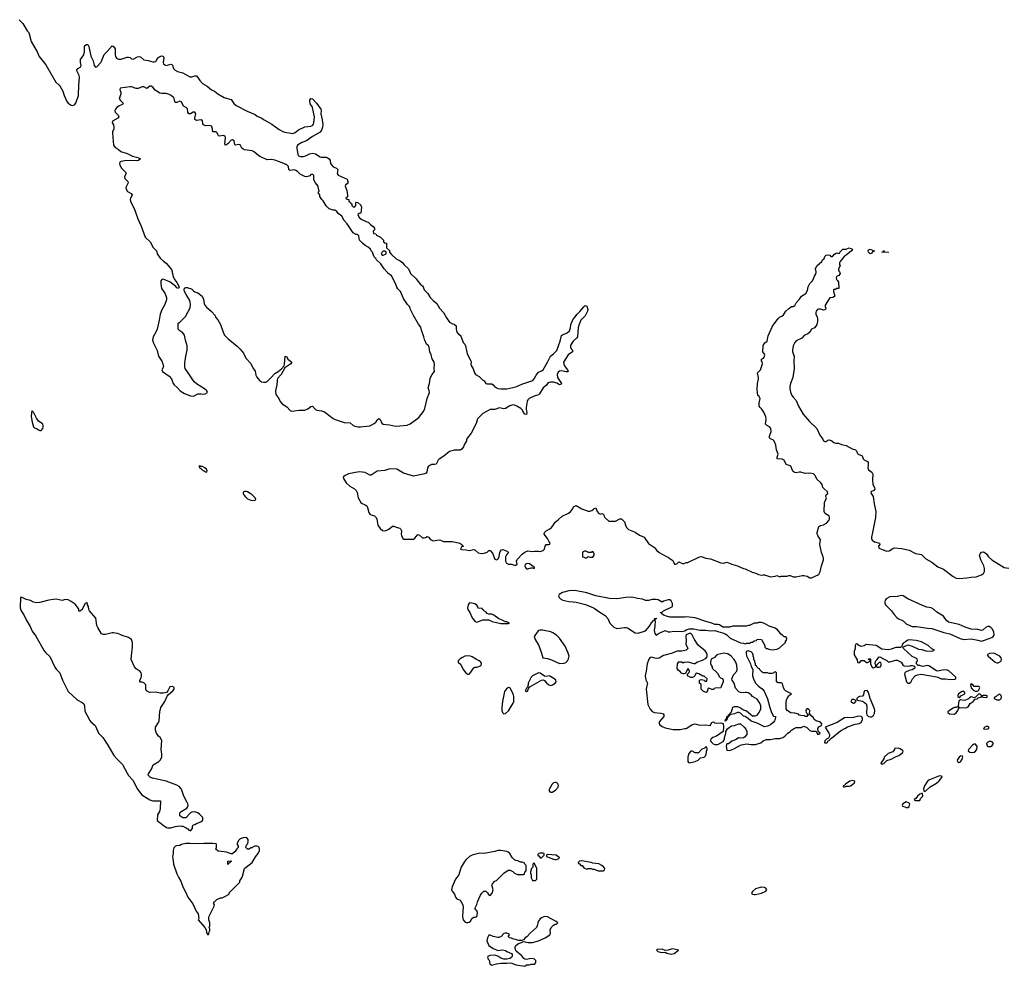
# Model space of a CAD drawing. Header units: inches. Extents: x 2608375 to 2737312, y 944064 to 1028306.
# Tile 26 of 69: x 2667285 to 2680351, y 960794 to 973357. Entities that reach past the tile are written whole.
import ezdxf

# ---------------------------------------------------------------- set-up
doc = ezdxf.new("R2010")
doc.units = ezdxf.units.IN
doc.header["$MEASUREMENT"] = 0
for name, color, linetype in [('C6966', 7, 'Continuous'), ('C6967', 7, 'Continuous'), ('C6976', 7, 'Continuous'), ('C6977', 7, 'Continuous'), ('C6986', 7, 'Continuous')]:
    doc.layers.add(name, color=color, linetype=linetype)

msp = doc.modelspace()

# ---------------------------------------------------------------- linework, layer by layer
at = {"layer": 'C6966', "color": 5, "elevation": 20}
for points in [[(2669310, 970000), (2669311, 969990), (2669323, 969943), (2669344, 969904), (2669371, 969870), (2669402, 969810), (2669390, 969788), (2669370, 969798), (2669357, 969817), (2669279, 969879), (2669190, 969913), (2669170, 969909), (2669159, 969890), (2669159, 969850), (2669167, 969790), (2669210, 969726), (2669233, 969670), (2669234, 969650), (2669230, 969628), (2669207, 969570), (2669170, 969508), (2669151, 969449), (2669137, 969370), (2669108, 969250), (2669090, 969210), (2669054, 969150), (2669047, 969110), (2669062, 969062), (2669107, 968967), (2669127, 968890), (2669170, 968825), (2669186, 968790), (2669191, 968749), (2669172, 968710), (2669182, 968690), (2669270, 968627), (2669298, 968590), (2669323, 968530), (2669336, 968510), (2669375, 968475), (2669413, 968430), (2669470, 968394), (2669550, 968364), (2669590, 968362), (2669649, 968391), (2669691, 968391), (2669710, 968386), (2669748, 968392), (2669778, 968410), (2669768, 968430), (2669738, 968458), (2669630, 968524), (2669599, 968550), (2669519, 968670), (2669482, 968730), (2669475, 968750), (2669475, 968810), (2669482, 968830), (2669489, 968891), (2669509, 968970), (2669508, 969028), (2669485, 969105), (2669472, 969172), (2669450, 969202), (2669409, 969229), (2669388, 969250), (2669386, 969310), (2669389, 969331), (2669410, 969342), (2669483, 969417), (2669549, 969531), (2669553, 969573), (2669549, 969609), (2669543, 969630), (2669494, 969710), (2669474, 969750), (2669468, 969772), (2669470, 969794), (2669490, 969802), (2669510, 969802), (2669530, 969792), (2669550, 969791), (2669570, 969782), (2669590, 969758), (2669610, 969745), (2669650, 969731), (2669707, 969687), (2669726, 969650), (2669731, 969590), (2669741, 969570), (2669763, 969543), (2669830, 969485), (2669878, 969430), (2669885, 969410), (2669914, 969374), (2669951, 969310), (2669983, 969210), (2669999, 969179), (2670000, 969177)], [(2670000, 962312), (2669920, 962320), (2669888, 962350), (2669898, 962370), (2669898, 962410), (2669890, 962418), (2669850, 962422), (2669730, 962425), (2669610, 962419), (2669546, 962426), (2669490, 962425), (2669430, 962409), (2669410, 962398), (2669365, 962395), (2669354, 962390), (2669330, 962366), (2669321, 962330), (2669321, 962290), (2669313, 962250), (2669315, 962225), (2669327, 962150), (2669370, 962021), (2669390, 961977), (2669423, 961923), (2669450, 961847), (2669484, 961784), (2669517, 961710), (2669582, 961622), (2669626, 961526), (2669651, 961491), (2669662, 961430), (2669654, 961410), (2669742, 961310), (2669760, 961280), (2669765, 961245), (2669778, 961218), (2669790, 961214), (2669796, 961224), (2669798, 961250), (2669806, 961270), (2669806, 961290), (2669798, 961310), (2669808, 961332), (2669809, 961370), (2669795, 961410), (2669796, 961444), (2669800, 961460), (2669867, 961593), (2669868, 961610), (2669858, 961630), (2669868, 961650), (2669900, 961680), (2669950, 961702), (2669970, 961702), (2670000, 961717)]]:
    msp.add_lwpolyline(points, dxfattribs=at)
for points in [[(2667450, 968166), (2667440, 968140), (2667436, 968090), (2667450, 968014), (2667470, 967954), (2667482, 967942), (2667510, 967931), (2667534, 967914), (2667550, 967906), (2667570, 967907), (2667590, 967930), (2667596, 967950), (2667597, 967970), (2667590, 967989), (2667570, 968009), (2667535, 968030), (2667509, 968069), (2667470, 968148), (2667455, 968155)], [(2669670, 967435), (2669662, 967430), (2669670, 967414), (2669686, 967406), (2669710, 967378), (2669750, 967358), (2669770, 967354), (2669774, 967370), (2669762, 967390), (2669742, 967410), (2669710, 967428), (2669686, 967426), (2669686, 967430)], [(2667310, 965694), (2667294, 965690), (2667291, 965550), (2667303, 965510), (2667338, 965458), (2667370, 965393), (2667423, 965303), (2667450, 965244), (2667497, 965177), (2667610, 964983), (2667630, 964954), (2667685, 964905), (2667750, 964762), (2667770, 964736), (2667817, 964690), (2667854, 964590), (2667930, 964442), (2668047, 964330), (2668115, 964295), (2668136, 964276), (2668146, 964250), (2668150, 964182), (2668217, 964057), (2668230, 964040), (2668286, 963990), (2668320, 963910), (2668332, 963890), (2668386, 963830), (2668456, 963730), (2668534, 963590), (2668568, 963550), (2668651, 963471), (2668710, 963357), (2668730, 963327), (2668785, 963265), (2668850, 963145), (2668906, 963070), (2669010, 963002), (2669050, 962991), (2669152, 962990), (2669151, 962890), (2669138, 962850), (2669114, 962806), (2669111, 962730), (2669190, 962666), (2669235, 962635), (2669251, 962631), (2669290, 962631), (2669350, 962651), (2669410, 962658), (2669430, 962652), (2669450, 962654), (2669493, 962633), (2669517, 962617), (2669530, 962602), (2669550, 962594), (2669576, 962624), (2669578, 962650), (2669586, 962670), (2669610, 962678), (2669629, 962691), (2669690, 962711), (2669709, 962730), (2669716, 962744), (2669713, 962770), (2669677, 962810), (2669650, 962829), (2669610, 962845), (2669570, 962839), (2669552, 962830), (2669490, 962766), (2669450, 962766), (2669409, 962789), (2669408, 962830), (2669428, 962850), (2669505, 962895), (2669513, 962907), (2669519, 962930), (2669517, 962950), (2669509, 962970), (2669461, 963050), (2669438, 963130), (2669427, 963150), (2669399, 963179), (2669370, 963200), (2669230, 963249), (2669049, 963289), (2669021, 963301), (2668989, 963330), (2668995, 963350), (2669035, 963410), (2669058, 963470), (2669130, 963512), (2669150, 963532), (2669169, 963571), (2669172, 963610), (2669161, 963670), (2669169, 963789), (2669149, 963829), (2669129, 963850), (2669102, 963890), (2669088, 963930), (2669088, 963970), (2669129, 964031), (2669135, 964050), (2669143, 964170), (2669156, 964230), (2669209, 964310), (2669240, 964380), (2669258, 964402), (2669319, 964450), (2669334, 964470), (2669335, 964490), (2669330, 964498), (2669310, 964508), (2669278, 964502), (2669252, 964450), (2669231, 964429), (2669190, 964417), (2669150, 964419), (2669086, 964434), (2669009, 964429), (2668966, 964450), (2668958, 964470), (2668958, 964530), (2668930, 964558), (2668910, 964566), (2668890, 964566), (2668880, 964580), (2668878, 964590), (2668897, 964623), (2668902, 964650), (2668902, 964670), (2668895, 964690), (2668885, 964705), (2668830, 964744), (2668810, 964770), (2668766, 964866), (2668767, 964913), (2668784, 965030), (2668784, 965090), (2668769, 965130), (2668730, 965160), (2668644, 965184), (2668586, 965210), (2668550, 965214), (2668530, 965222), (2668510, 965222), (2668424, 965196), (2668396, 965196), (2668370, 965208), (2668321, 965290), (2668310, 965318), (2668295, 965415), (2668213, 965510), (2668202, 965530), (2668198, 965570), (2668186, 965590), (2668186, 965610), (2668170, 965618), (2668154, 965610), (2668110, 965526), (2668098, 965522), (2668090, 965506), (2668070, 965506), (2668069, 965530), (2668063, 965543), (2668020, 965600), (2667970, 965637), (2667930, 965657), (2667890, 965661), (2667850, 965649), (2667770, 965666), (2667730, 965663), (2667670, 965653), (2667550, 965623), (2667510, 965618), (2667470, 965625), (2667428, 965650), (2667370, 965664)]]:
    msp.add_lwpolyline(points, close=True, dxfattribs=at)
at = {"layer": 'C6967', "color": 5, "elevation": 20}
for points in [[(2667277, 973357), (2667328, 973308), (2667384, 973210), (2667400, 973190), (2667410, 973170), (2667435, 973070), (2667516, 972930), (2667542, 972870), (2667630, 972758), (2667766, 972530), (2667810, 972490), (2667824, 972470), (2667859, 972410), (2667876, 972350), (2667911, 972270), (2667930, 972251), (2667970, 972224), (2667990, 972220), (2668010, 972228), (2668032, 972248), (2668065, 972350), (2668070, 972490), (2668080, 972590), (2668076, 972616), (2668046, 972670), (2668041, 972690), (2668055, 972710), (2668097, 972730), (2668102, 972750), (2668091, 972790), (2668090, 972830), (2668134, 972890), (2668145, 972930), (2668143, 972997), (2668150, 973014), (2668170, 973028), (2668190, 973028), (2668203, 973003), (2668230, 972875), (2668258, 972810), (2668271, 972750), (2668290, 972728), (2668310, 972731), (2668361, 972790), (2668372, 972808), (2668405, 972895), (2668445, 972935), (2668510, 973011), (2668530, 973001), (2668550, 972970), (2668550, 972890), (2668556, 972870), (2668570, 972848), (2668595, 972835), (2668630, 972834), (2668710, 972859), (2668730, 972860), (2668750, 972855), (2668770, 972839), (2668790, 972834), (2668850, 972863), (2668870, 972867), (2668890, 972863), (2668930, 972824), (2668990, 972816), (2669050, 972800), (2669070, 972799), (2669090, 972804), (2669098, 972810), (2669120, 972850), (2669134, 972866), (2669170, 972878), (2669190, 972873), (2669199, 972850), (2669187, 972790), (2669194, 972770), (2669210, 972756), (2669230, 972750), (2669290, 972766), (2669303, 972763), (2669313, 972753), (2669328, 972708), (2669350, 972686), (2669379, 972670), (2669450, 972652), (2669541, 972601), (2669570, 972600), (2669610, 972612), (2669630, 972613), (2669650, 972591), (2669674, 972550), (2669710, 972510), (2669773, 972473), (2669830, 972428), (2669870, 972410), (2669914, 972374), (2670000, 972326)], [(2670000, 971814), (2669990, 971819), (2669930, 971812), (2669921, 971821), (2669902, 971862), (2669890, 971870), (2669850, 971870), (2669841, 971930), (2669830, 971944), (2669810, 971952), (2669750, 971947), (2669722, 971962), (2669713, 971973), (2669710, 972013), (2669695, 972030), (2669630, 972018), (2669622, 972022), (2669611, 972031), (2669607, 972050), (2669622, 972110), (2669611, 972130), (2669589, 972131), (2669550, 972108), (2669530, 972106), (2669518, 972130), (2669510, 972173), (2669493, 972190), (2669470, 972199), (2669457, 972210), (2669430, 972268), (2669410, 972277), (2669370, 972260), (2669350, 972260), (2669342, 972270), (2669336, 972310), (2669330, 972321), (2669297, 972350), (2669270, 972364), (2669230, 972376), (2669170, 972376), (2669143, 972383), (2669084, 972424), (2669050, 972463), (2669030, 972475), (2669010, 972473), (2668970, 972445), (2668930, 972464), (2668910, 972464), (2668857, 972443), (2668830, 972442), (2668770, 972466), (2668750, 972467), (2668618, 972450), (2668612, 972430), (2668625, 972390), (2668626, 972370), (2668606, 972310), (2668618, 972290), (2668656, 972250), (2668647, 972230), (2668606, 972214), (2668572, 972190), (2668555, 972170), (2668548, 972150), (2668553, 972130), (2668593, 972090), (2668602, 972070), (2668587, 972050), (2668516, 972010), (2668511, 971990), (2668530, 971962), (2668536, 971930), (2668533, 971910), (2668516, 971870), (2668515, 971850), (2668530, 971692), (2668550, 971663), (2668590, 971639), (2668628, 971608), (2668710, 971582), (2668784, 971544), (2668851, 971530), (2668887, 971510), (2668863, 971490), (2668830, 971483), (2668750, 971488), (2668676, 971484), (2668630, 971476), (2668615, 971465), (2668610, 971450), (2668613, 971430), (2668630, 971390), (2668695, 971330), (2668695, 971310), (2668674, 971270), (2668679, 971250), (2668719, 971210), (2668724, 971190), (2668700, 971150), (2668695, 971130), (2668698, 971110), (2668717, 971077), (2668766, 971050), (2668777, 971030), (2668755, 970990), (2668750, 970970), (2668754, 970950), (2668813, 970830), (2668854, 970714), (2668896, 970616), (2668950, 970471), (2669016, 970410), (2669054, 970334), (2669099, 970290), (2669111, 970250), (2669150, 970191), (2669191, 970151), (2669228, 970128), (2669300, 970040), (2669310, 970014), (2669310, 970000)]]:
    msp.add_lwpolyline(points, dxfattribs=at)
at = {"layer": 'C6976', "color": 5, "elevation": 20}
for points in [[(2670000, 969177), (2670050, 969121), (2670170, 969026), (2670210, 968986), (2670254, 968930), (2670286, 968866), (2670353, 968793), (2670377, 968737), (2670410, 968691), (2670418, 968638), (2670430, 968611), (2670468, 968568), (2670493, 968553), (2670526, 968546), (2670550, 968548), (2670570, 968557), (2670618, 968602), (2670670, 968663), (2670713, 968687), (2670757, 968723), (2670795, 968765), (2670799, 968781), (2670808, 968892), (2670830, 968882), (2670845, 968850), (2670898, 968810), (2670885, 968790), (2670803, 968737), (2670755, 968650), (2670706, 968594), (2670700, 968570), (2670697, 968510), (2670681, 968430), (2670684, 968384), (2670723, 968330), (2670741, 968290), (2670770, 968258), (2670830, 968218), (2670872, 968170), (2670890, 968161), (2670930, 968164), (2670990, 968176), (2671070, 968173), (2671110, 968193), (2671150, 968223), (2671170, 968227), (2671210, 968184), (2671230, 968175), (2671290, 968165), (2671330, 968151), (2671446, 968066), (2671470, 968053), (2671591, 968011), (2671670, 968006), (2671710, 967972), (2671730, 967963), (2671770, 967954), (2671807, 967953), (2671930, 967968), (2671990, 967997), (2672010, 968014), (2672030, 968046), (2672050, 968063), (2672070, 968051), (2672090, 968004), (2672110, 967989), (2672190, 967982), (2672270, 967964), (2672330, 967968), (2672425, 967975), (2672468, 967992), (2672581, 968079), (2672643, 968157), (2672662, 968198), (2672693, 968330), (2672721, 968410), (2672717, 968437), (2672704, 968470), (2672724, 968530), (2672730, 968594), (2672755, 968645), (2672778, 968670), (2672789, 968691), (2672785, 968730), (2672789, 968790), (2672784, 968810), (2672757, 968857), (2672745, 968910), (2672729, 968951), (2672719, 969010), (2672709, 969029), (2672682, 969050), (2672663, 969103), (2672655, 969115), (2672649, 969150), (2672617, 969237), (2672610, 969275), (2672576, 969316), (2672510, 969430), (2672470, 969510), (2672466, 969530), (2672456, 969550), (2672430, 969579), (2672377, 969657), (2672337, 969750), (2672304, 969784), (2672288, 969808), (2672274, 969854), (2672220, 969960), (2672170, 969995), (2672166, 970000)], [(2672467, 970000), (2672472, 969990), (2672542, 969922), (2672605, 969845), (2672630, 969825), (2672641, 969810), (2672651, 969770), (2672703, 969723), (2672731, 969670), (2672771, 969630), (2672821, 969590), (2672855, 969530), (2672910, 969470), (2672950, 969401), (2672990, 969345), (2673030, 969322), (2673050, 969318), (2673075, 969295), (2673076, 969250), (2673087, 969210), (2673110, 969185), (2673131, 969170), (2673145, 969150), (2673171, 969071), (2673192, 969050), (2673202, 969030), (2673224, 968924), (2673271, 968830), (2673275, 968810), (2673271, 968790), (2673276, 968770), (2673302, 968722), (2673321, 968670), (2673335, 968650), (2673382, 968622), (2673411, 968590), (2673430, 968573), (2673450, 968564), (2673472, 968530), (2673490, 968524), (2673550, 968526), (2673570, 968511), (2673590, 968484), (2673630, 968464), (2673670, 968459), (2673750, 968460), (2673790, 968465), (2673870, 968484), (2673950, 968522), (2673990, 968532), (2674093, 968570), (2674111, 968589), (2674140, 968640), (2674170, 968680), (2674210, 968695), (2674231, 968709), (2674291, 968810), (2674327, 968893), (2674370, 968921), (2674411, 968969), (2674459, 969090), (2674476, 969164), (2674486, 969174), (2674550, 969201), (2674581, 969230), (2674594, 969266), (2674600, 969310), (2674627, 969373), (2674650, 969411), (2674681, 969450), (2674717, 969483), (2674770, 969546), (2674790, 969562), (2674810, 969554), (2674826, 969510), (2674821, 969490), (2674790, 969429), (2674731, 969369), (2674698, 969290), (2674694, 969266), (2674688, 969150), (2674675, 969130), (2674630, 969090), (2674603, 969050), (2674595, 969030), (2674592, 969010), (2674603, 968990), (2674622, 968970), (2674621, 968950), (2674562, 968910), (2674500, 968810), (2674510, 968770), (2674553, 968710), (2674561, 968690), (2674556, 968684), (2674537, 968683), (2674476, 968696), (2674450, 968694), (2674430, 968678), (2674419, 968650), (2674423, 968610), (2674473, 968530), (2674470, 968518), (2674450, 968513), (2674413, 968533), (2674370, 968548), (2674332, 968548), (2674310, 968542), (2674291, 968530), (2674274, 968506), (2674230, 968470), (2674184, 968390), (2674170, 968380), (2674110, 968363), (2674047, 968330), (2674029, 968311), (2674019, 968290), (2674005, 968210), (2674005, 968185), (2674016, 968150), (2674010, 968118), (2673990, 968122), (2673970, 968142), (2673956, 968176), (2673937, 968197), (2673882, 968230), (2673850, 968243), (2673830, 968244), (2673790, 968232), (2673730, 968195), (2673710, 968192), (2673650, 968208), (2673590, 968186), (2673530, 968183), (2673432, 968130), (2673362, 968058), (2673342, 967998), (2673276, 967870), (2673226, 967810), (2673216, 967790), (2673213, 967767), (2673183, 967717), (2673172, 967688), (2673150, 967659), (2673130, 967646), (2673050, 967645), (2672990, 967626), (2672915, 967565), (2672850, 967524), (2672836, 967510), (2672810, 967459), (2672790, 967454), (2672750, 967453), (2672710, 967432), (2672698, 967410), (2672688, 967352), (2672680, 967340), (2672662, 967330), (2672510, 967301), (2672380, 967340), (2672290, 967392), (2672195, 967395), (2672130, 967375), (2672030, 967365), (2671950, 967312), (2671930, 967312), (2671870, 967348), (2671790, 967357), (2671650, 967331), (2671603, 967310), (2671584, 967296), (2671579, 967290), (2671580, 967270), (2671615, 967210), (2671667, 967167), (2671729, 967129), (2671749, 967109), (2671762, 967082), (2671777, 967010), (2671810, 966950), (2671830, 966935), (2671870, 966920), (2671890, 966905), (2671902, 966882), (2671917, 966817), (2671930, 966795), (2671950, 966784), (2671991, 966771), (2672017, 966750), (2672025, 966730), (2672037, 966650), (2672070, 966603), (2672099, 966579), (2672130, 966574), (2672150, 966578), (2672185, 966595), (2672230, 966636), (2672250, 966636), (2672282, 966622), (2672330, 966611), (2672340, 966600), (2672350, 966574), (2672348, 966530), (2672353, 966510), (2672370, 966471), (2672383, 966463), (2672510, 966464), (2672530, 966476), (2672570, 966525), (2672590, 966516), (2672630, 966481), (2672650, 966479), (2672670, 966485), (2672690, 966497), (2672710, 966491), (2672738, 966458), (2672770, 966439), (2672850, 966455), (2672870, 966450), (2672910, 966430), (2673030, 966430), (2673125, 966410), (2673154, 966390), (2673158, 966378), (2673172, 966372), (2673170, 966366), (2673150, 966366), (2673142, 966350), (2673134, 966330), (2673150, 966325), (2673210, 966321), (2673250, 966311), (2673310, 966327), (2673330, 966316), (2673370, 966283), (2673410, 966274), (2673450, 966276), (2673490, 966291), (2673510, 966312), (2673530, 966311), (2673558, 966278), (2673590, 966196), (2673610, 966187), (2673630, 966199), (2673649, 966230), (2673652, 966270), (2673662, 966298), (2673680, 966320), (2673695, 966325), (2673742, 966310), (2673771, 966290), (2673743, 966257), (2673730, 966230), (2673733, 966173), (2673745, 966145), (2673770, 966133), (2673811, 966131), (2673850, 966118), (2673870, 966118), (2673888, 966130), (2673879, 966170), (2673886, 966194), (2673958, 966270), (2673990, 966291), (2674030, 966306), (2674090, 966301), (2674115, 966305), (2674170, 966305), (2674190, 966298), (2674230, 966312), (2674248, 966330), (2674258, 966370), (2674269, 966391), (2674307, 966393), (2674322, 966398), (2674326, 966410), (2674310, 966426), (2674289, 966470), (2674244, 966530), (2674250, 966551), (2674270, 966575), (2674320, 966600), (2674342, 966618), (2674361, 966639), (2674390, 966690), (2674436, 966724), (2674484, 966770), (2674557, 966803), (2674593, 966827), (2674620, 966860), (2674634, 966890), (2674650, 966903), (2674670, 966911), (2674744, 966864), (2674830, 966836), (2674850, 966836), (2674877, 966843), (2674901, 966859), (2674910, 966871), (2674930, 966878), (2674950, 966832), (2674970, 966802), (2674990, 966794), (2675010, 966802), (2675030, 966794), (2675035, 966775), (2675051, 966751), (2675104, 966704), (2675190, 966702), (2675250, 966732), (2675270, 966734), (2675310, 966694), (2675322, 966650), (2675337, 966617), (2675362, 966590), (2675450, 966556), (2675510, 966518), (2675570, 966491), (2675627, 966407), (2675710, 966351), (2675737, 966317), (2675770, 966286), (2675870, 966231), (2675890, 966225), (2675910, 966205), (2675950, 966182), (2675973, 966133), (2675990, 966132), (2676010, 966142), (2676030, 966162), (2676090, 966134), (2676130, 966152), (2676150, 966152), (2676306, 966230), (2676330, 966232), (2676390, 966211), (2676450, 966203), (2676590, 966151), (2676630, 966146), (2676670, 966156), (2676690, 966151), (2676750, 966125), (2676810, 966111), (2676830, 966098), (2676890, 966072), (2676914, 966070), (2677004, 966024), (2677054, 966010), (2677090, 965992), (2677130, 965985), (2677149, 965991), (2677170, 965991), (2677250, 965965), (2677308, 965972), (2677330, 965982), (2677370, 965962), (2677390, 965972), (2677470, 965974), (2677490, 965982), (2677510, 965982), (2677550, 965965), (2677590, 965965), (2677670, 965982), (2677690, 965982), (2677734, 965970), (2677770, 965951), (2677790, 965951), (2677890, 965992), (2677909, 966031), (2677925, 966110), (2677953, 966190), (2677953, 966207), (2677949, 966230), (2677924, 966284), (2677906, 966370), (2677904, 966396), (2677913, 966453), (2677877, 966510), (2677869, 966530), (2677869, 966550), (2677890, 966630), (2677910, 966643), (2677950, 966654), (2677990, 966674), (2678022, 966710), (2678031, 966730), (2678033, 966750), (2678027, 966770), (2677970, 966810), (2677961, 966830), (2677963, 966950), (2677984, 966990), (2677989, 967010), (2677982, 967030), (2677988, 967050), (2678008, 967070), (2678004, 967090), (2677954, 967134), (2677944, 967150), (2677932, 967190), (2677917, 967210), (2677861, 967261), (2677839, 967310), (2677817, 967330), (2677770, 967339), (2677710, 967335), (2677650, 967352), (2677628, 967352), (2677590, 967345), (2677567, 967347), (2677544, 967364), (2677516, 967430), (2677510, 967436), (2677468, 967448), (2677456, 967456), (2677430, 967512), (2677405, 967525), (2677338, 967530), (2677336, 967550), (2677349, 967590), (2677328, 967648), (2677318, 967710), (2677307, 967747), (2677290, 967778), (2677250, 967795), (2677235, 967810), (2677236, 967830), (2677256, 967890), (2677252, 967932), (2677235, 967955), (2677196, 967976), (2677183, 967990), (2677190, 968050), (2677185, 968085), (2677161, 968150), (2677133, 968190), (2677110, 968210), (2677098, 968230), (2677096, 968270), (2677109, 968330), (2677096, 968356), (2677078, 968370), (2677069, 968450), (2677074, 968530), (2677089, 968590), (2677089, 968610), (2677075, 968670), (2677115, 968710), (2677142, 968790), (2677136, 968816), (2677128, 968830), (2677129, 968850), (2677155, 968865), (2677163, 968877), (2677173, 968907), (2677170, 968918), (2677146, 968950), (2677150, 969032), (2677173, 969067), (2677202, 969090), (2677217, 969163), (2677273, 969290), (2677350, 969391), (2677369, 969410), (2677397, 969423), (2677420, 969440), (2677450, 969491), (2677490, 969526), (2677528, 969550), (2677550, 969551), (2677570, 969565), (2677590, 969598), (2677635, 969650), (2677658, 969690), (2677715, 969725), (2677737, 969763), (2677746, 969810), (2677755, 969830), (2677770, 969855), (2677807, 969893), (2677825, 969930), (2677830, 969952), (2677845, 969975), (2677852, 970000)], [(2678168, 970000), (2678171, 969989), (2678157, 969963), (2678122, 969950), (2678118, 969930), (2678122, 969910), (2678137, 969897), (2678152, 969872), (2678154, 969790), (2678130, 969788), (2678110, 969778), (2678090, 969778), (2678082, 969770), (2678082, 969750), (2678102, 969690), (2678098, 969682), (2678074, 969670), (2678036, 969664), (2678026, 969654), (2677975, 969570), (2677975, 969550), (2677983, 969530), (2677975, 969505), (2677950, 969501), (2677910, 969516), (2677890, 969516), (2677870, 969509), (2677854, 969490), (2677848, 969470), (2677848, 969450), (2677867, 969410), (2677871, 969390), (2677871, 969351), (2677861, 969310), (2677850, 969289), (2677830, 969269), (2677791, 969249), (2677771, 969210), (2677745, 969190), (2677695, 969165), (2677665, 969130), (2677590, 969097), (2677570, 969073), (2677549, 969031), (2677539, 968970), (2677541, 968950), (2677561, 968890), (2677559, 968830), (2677564, 968730), (2677546, 968610), (2677512, 968528), (2677504, 968490), (2677503, 968463), (2677514, 968414), (2677531, 968371), (2677547, 968347), (2677590, 968303), (2677620, 968230), (2677683, 968123), (2677765, 968025), (2677863, 967930), (2677903, 967843), (2677943, 967790), (2677951, 967770), (2677970, 967757), (2677990, 967759), (2678010, 967776), (2678030, 967783), (2678062, 967770), (2678090, 967745), (2678110, 967738), (2678150, 967738), (2678190, 967721), (2678250, 967705), (2678330, 967661), (2678374, 967650), (2678390, 967634), (2678401, 967601), (2678411, 967591), (2678465, 967570), (2678476, 967530), (2678490, 967516), (2678542, 967490), (2678546, 967450), (2678539, 967410), (2678550, 967385), (2678592, 967350), (2678604, 967324), (2678601, 967250), (2678607, 967190), (2678627, 967150), (2678631, 967130), (2678618, 967110), (2678578, 967090), (2678582, 967070), (2678611, 967030), (2678622, 966930), (2678646, 966830), (2678640, 966750), (2678603, 966550), (2678587, 966490), (2678587, 966470), (2678597, 966450), (2678626, 966426), (2678696, 966410), (2678699, 966390), (2678683, 966370), (2678684, 966350), (2678690, 966345), (2678730, 966324), (2678790, 966304), (2678822, 966310), (2678870, 966341), (2678890, 966347), (2678990, 966340), (2679090, 966316), (2679173, 966273), (2679250, 966258), (2679310, 966201), (2679390, 966159), (2679470, 966096), (2679543, 966063), (2679670, 965966), (2679710, 965947), (2679750, 965942), (2679852, 965948), (2679910, 965959), (2679978, 965962), (2680000, 965971)], [(2680000, 965263), (2679990, 965266), (2679909, 965269), (2679830, 965294), (2679750, 965329), (2679610, 965361), (2679582, 965382), (2679542, 965442), (2679454, 965494), (2679410, 965536), (2679379, 965550), (2679322, 965562), (2679263, 965583), (2679070, 965671), (2679010, 965711), (2678990, 965715), (2678930, 965702), (2678830, 965699), (2678785, 965670), (2678771, 965649), (2678765, 965630), (2678765, 965615), (2678776, 965590), (2678850, 965518), (2678890, 965462), (2678925, 965425), (2678946, 965406), (2678992, 965390), (2679010, 965378), (2679050, 965338), (2679095, 965315), (2679130, 965306), (2679185, 965305), (2679330, 965281), (2679390, 965276), (2679550, 965224), (2679630, 965205), (2679764, 965144), (2679810, 965132), (2679910, 965140), (2680000, 965121)], [(2680000, 964508), (2679950, 964506), (2679935, 964530), (2679910, 964542), (2679901, 964530), (2679910, 964492), (2679933, 964473), (2679938, 964458), (2679966, 964446), (2679990, 964445), (2680000, 964449)], [(2680000, 964397), (2679970, 964366), (2679960, 964360), (2679950, 964358), (2679930, 964368), (2679910, 964369), (2679890, 964358), (2679877, 964343), (2679836, 964324), (2679810, 964321), (2679770, 964329), (2679757, 964323), (2679747, 964313), (2679741, 964290), (2679740, 964240), (2679711, 964229), (2679690, 964229), (2679670, 964222), (2679622, 964190), (2679602, 964170), (2679602, 964162), (2679625, 964145), (2679690, 964142), (2679710, 964158), (2679734, 964190), (2679746, 964226), (2679742, 964238), (2679765, 964225), (2679790, 964231), (2679830, 964223), (2679853, 964227), (2679870, 964238), (2679898, 964282), (2679938, 964310), (2679962, 964338), (2679990, 964345), (2680000, 964353)], [(2670000, 961717), (2670066, 961750), (2670066, 961770), (2670206, 961910), (2670208, 961930), (2670233, 961967), (2670242, 961990), (2670268, 962090), (2670288, 962110), (2670370, 962172), (2670413, 962247), (2670450, 962292), (2670469, 962330), (2670469, 962350), (2670462, 962370), (2670450, 962382), (2670430, 962389), (2670407, 962387), (2670382, 962378), (2670370, 962368), (2670353, 962367), (2670332, 962348), (2670306, 962350), (2670286, 962370), (2670288, 962390), (2670298, 962410), (2670314, 962426), (2670318, 962450), (2670316, 962476), (2670299, 962499), (2670270, 962504), (2670250, 962501), (2670210, 962484), (2670191, 962470), (2670171, 962430), (2670172, 962410), (2670182, 962390), (2670182, 962370), (2670166, 962354), (2670144, 962316), (2670110, 962288), (2670090, 962288), (2670030, 962309), (2670000, 962312)]]:
    msp.add_lwpolyline(points, dxfattribs=at)
for points in [[(2670290, 967094), (2670266, 967094), (2670252, 967088), (2670251, 967070), (2670261, 967050), (2670275, 967030), (2670310, 966997), (2670350, 966979), (2670370, 966976), (2670410, 966982), (2670418, 966990), (2670408, 967010), (2670369, 967050), (2670342, 967070), (2670310, 967089)], [(2674790, 966306), (2674754, 966290), (2674754, 966230), (2674770, 966222), (2674790, 966214), (2674810, 966214), (2674830, 966234), (2674850, 966222), (2674890, 966226), (2674908, 966250), (2674908, 966270), (2674890, 966298), (2674870, 966286), (2674830, 966286), (2674816, 966296)], [(2674030, 966139), (2674010, 966137), (2673998, 966130), (2673988, 966112), (2673991, 966090), (2674010, 966071), (2674030, 966071), (2674070, 966082), (2674090, 966082), (2674110, 966074), (2674118, 966082), (2674118, 966090), (2674098, 966098), (2674050, 966134)], [(2674650, 965780), (2674570, 965778), (2674490, 965754), (2674443, 965730), (2674437, 965710), (2674445, 965690), (2674462, 965670), (2674492, 965652), (2674570, 965634), (2674630, 965632), (2674670, 965625), (2674794, 965594), (2674870, 965565), (2674910, 965545), (2674970, 965502), (2675056, 965450), (2675091, 965410), (2675118, 965350), (2675150, 965311), (2675170, 965296), (2675210, 965278), (2675310, 965291), (2675334, 965290), (2675350, 965285), (2675450, 965218), (2675490, 965216), (2675590, 965246), (2675644, 965310), (2675667, 965353), (2675690, 965378), (2675708, 965390), (2675710, 965412), (2675730, 965414), (2675730, 965406), (2675718, 965402), (2675713, 965387), (2675717, 965377), (2675713, 965310), (2675704, 965250), (2675711, 965211), (2675730, 965191), (2675770, 965216), (2675850, 965251), (2675890, 965231), (2675910, 965231), (2675970, 965241), (2676070, 965236), (2676110, 965245), (2676130, 965258), (2676170, 965271), (2676230, 965271), (2676310, 965256), (2676390, 965256), (2676450, 965246), (2676510, 965251), (2676550, 965236), (2676610, 965222), (2676645, 965205), (2676670, 965192), (2676714, 965150), (2676850, 965085), (2676890, 965082), (2676910, 965074), (2676930, 965082), (2676970, 965082), (2676990, 965094), (2677010, 965094), (2677030, 965114), (2677062, 965118), (2677070, 965134), (2677130, 965132), (2677172, 965050), (2677174, 965030), (2677190, 965014), (2677210, 965012), (2677224, 965004), (2677270, 964992), (2677330, 965005), (2677363, 965017), (2677446, 965090), (2677448, 965112), (2677462, 965118), (2677466, 965150), (2677450, 965166), (2677430, 965166), (2677406, 965190), (2677383, 965203), (2677368, 965230), (2677340, 965260), (2677310, 965282), (2677229, 965309), (2677170, 965342), (2677130, 965358), (2677090, 965358), (2677070, 965349), (2677032, 965348), (2676970, 965318), (2676950, 965318), (2676930, 965309), (2676750, 965308), (2676704, 965296), (2676616, 965296), (2676570, 965324), (2676550, 965329), (2676510, 965329), (2676469, 965349), (2676390, 965369), (2676250, 965417), (2676130, 965434), (2676110, 965429), (2675911, 965429), (2675870, 965439), (2675838, 965450), (2675806, 965470), (2675802, 965482), (2675786, 965490), (2675810, 965494), (2675826, 965510), (2675946, 965570), (2675948, 965610), (2675930, 965646), (2675910, 965658), (2675890, 965658), (2675830, 965638), (2675810, 965626), (2675757, 965657), (2675730, 965664), (2675677, 965663), (2675630, 965648), (2675590, 965648), (2675550, 965668), (2675484, 965676), (2675410, 965694), (2675330, 965689), (2675210, 965673), (2675110, 965674), (2674930, 965709), (2674809, 965749)], [(2673263, 965617), (2673248, 965612), (2673235, 965590), (2673228, 965550), (2673233, 965530), (2673257, 965490), (2673290, 965418), (2673330, 965372), (2673350, 965362), (2673430, 965391), (2673510, 965392), (2673554, 965370), (2673670, 965343), (2673770, 965342), (2673786, 965350), (2673750, 965366), (2673730, 965366), (2673686, 965390), (2673645, 965405), (2673576, 965456), (2673550, 965466), (2673510, 965468), (2673490, 965478), (2673475, 965495), (2673446, 965510), (2673442, 965522), (2673426, 965530), (2673422, 965542), (2673370, 965548), (2673366, 965570), (2673348, 965590), (2673325, 965605)], [(2674224, 965256), (2674190, 965256), (2674171, 965249), (2674151, 965229), (2674111, 965170), (2674123, 965130), (2674175, 965050), (2674211, 964951), (2674227, 964887), (2674290, 964879), (2674343, 964863), (2674450, 964814), (2674510, 964819), (2674530, 964828), (2674553, 964847), (2674567, 964873), (2674575, 964910), (2674565, 964950), (2674523, 965043), (2674449, 965150), (2674409, 965190), (2674361, 965221), (2674333, 965233)], [(2676170, 965209), (2676142, 965198), (2676131, 965189), (2676124, 965176), (2676127, 965110), (2676124, 965070), (2676151, 965010), (2676131, 964990), (2676070, 964976), (2676010, 964975), (2675930, 964945), (2675830, 964921), (2675770, 964885), (2675730, 964880), (2675670, 964896), (2675650, 964891), (2675633, 964870), (2675611, 964810), (2675600, 964710), (2675587, 964650), (2675594, 964594), (2675614, 964550), (2675605, 964515), (2675600, 964470), (2675621, 964270), (2675650, 964206), (2675677, 964177), (2675710, 964163), (2675794, 964154), (2675824, 964144), (2675832, 964130), (2675831, 964110), (2675777, 964043), (2675771, 964030), (2675772, 964012), (2675780, 964000), (2675810, 963978), (2675850, 963961), (2675957, 963937), (2676050, 963938), (2676110, 963952), (2676130, 963952), (2676202, 963998), (2676246, 964010), (2676310, 963996), (2676390, 963997), (2676448, 963992), (2676469, 964031), (2676490, 964038), (2676507, 964027), (2676530, 964021), (2676590, 964026), (2676618, 964018), (2676626, 963966), (2676622, 963910), (2676533, 963847), (2676482, 963830), (2676458, 963810), (2676451, 963790), (2676457, 963777), (2676486, 963746), (2676510, 963738), (2676550, 963738), (2676622, 963778), (2676638, 963810), (2676638, 963830), (2676654, 963886), (2676655, 963910), (2676676, 963944), (2676702, 963970), (2676730, 963986), (2676770, 963991), (2676830, 964012), (2676850, 964012), (2676898, 963970), (2676920, 963940), (2676934, 963910), (2676934, 963870), (2676904, 963836), (2676890, 963828), (2676850, 963822), (2676830, 963828), (2676782, 963798), (2676737, 963783), (2676710, 963758), (2676690, 963748), (2676670, 963746), (2676664, 963736), (2676658, 963710), (2676670, 963662), (2676710, 963658), (2676730, 963666), (2676770, 963683), (2676850, 963731), (2676865, 963735), (2676930, 963747), (2676990, 963739), (2677050, 963739), (2677118, 963762), (2677150, 963785), (2677190, 963805), (2677250, 963806), (2677310, 963816), (2677370, 963818), (2677410, 963831), (2677438, 963850), (2677478, 963890), (2677508, 963910), (2677528, 963930), (2677555, 963945), (2677590, 963962), (2677655, 963965), (2677690, 963982), (2677730, 963962), (2677770, 963922), (2677790, 963914), (2677853, 963913), (2677870, 963874), (2677890, 963874), (2677906, 963890), (2677887, 963907), (2677880, 963920), (2677878, 963950), (2677890, 963972), (2677926, 963990), (2677928, 964010), (2677910, 964034), (2677854, 964054), (2677828, 964070), (2677818, 964090), (2677783, 964123), (2677770, 964146), (2677766, 964146), (2677769, 964190), (2677750, 964209), (2677728, 964212), (2677718, 964190), (2677721, 964161), (2677734, 964150), (2677738, 964138), (2677754, 964134), (2677750, 964126), (2677738, 964122), (2677730, 964109), (2677710, 964109), (2677698, 964118), (2677650, 964122), (2677630, 964129), (2677619, 964139), (2677570, 964155), (2677520, 964160), (2677470, 964188), (2677455, 964210), (2677455, 964290), (2677462, 964330), (2677469, 964350), (2677490, 964382), (2677503, 964397), (2677526, 964410), (2677449, 964449), (2677439, 964459), (2677422, 964490), (2677408, 964548), (2677390, 964558), (2677350, 964558), (2677328, 964570), (2677326, 964690), (2677310, 964706), (2677293, 964687), (2677270, 964678), (2677230, 964678), (2677207, 964687), (2677150, 964688), (2677136, 964696), (2677106, 964730), (2677102, 964742), (2677087, 964747), (2677067, 964767), (2677062, 964782), (2677048, 964788), (2677047, 964807), (2677038, 964830), (2677038, 964850), (2677028, 964868), (2677027, 964887), (2677018, 964910), (2677018, 964930), (2677009, 964950), (2676990, 964969), (2676950, 964979), (2676926, 964970), (2676924, 964950), (2676930, 964914), (2676982, 964810), (2676990, 964774), (2677012, 964732), (2677011, 964650), (2677021, 964610), (2677051, 964550), (2677090, 964511), (2677136, 964476), (2677164, 964444), (2677210, 964342), (2677239, 964230), (2677263, 964163), (2677290, 964114), (2677314, 964110), (2677312, 964070), (2677302, 964050), (2677285, 964030), (2677250, 963999), (2677210, 963979), (2677170, 963974), (2677150, 963979), (2677070, 964019), (2676990, 964049), (2676958, 964078), (2676910, 964109), (2676890, 964115), (2676850, 964155), (2676830, 964164), (2676810, 964161), (2676770, 964145), (2676722, 964138), (2676710, 964126), (2676698, 964122), (2676690, 964106), (2676678, 964102), (2676670, 964066), (2676658, 964062), (2676654, 964050), (2676648, 964048), (2676649, 964070), (2676662, 964078), (2676668, 964110), (2676686, 964114), (2676690, 964132), (2676706, 964134), (2676708, 964150), (2676729, 964171), (2676750, 964234), (2676770, 964242), (2676810, 964242), (2676850, 964225), (2676890, 964198), (2676930, 964185), (2677010, 964118), (2677043, 964117), (2677070, 964125), (2677097, 964163), (2677118, 964210), (2677118, 964250), (2677107, 964287), (2677070, 964339), (2677010, 964375), (2676990, 964395), (2676950, 964422), (2676930, 964429), (2676910, 964429), (2676890, 964422), (2676850, 964426), (2676830, 964438), (2676785, 964485), (2676764, 964550), (2676739, 964590), (2676737, 964610), (2676759, 964661), (2676801, 964710), (2676806, 964734), (2676803, 964790), (2676789, 964830), (2676767, 964867), (2676728, 964908), (2676681, 964941), (2676628, 964952), (2676547, 964933), (2676530, 964922), (2676506, 964894), (2676462, 964870), (2676452, 964830), (2676453, 964813), (2676464, 964784), (2676474, 964770), (2676474, 964750), (2676544, 964684), (2676570, 964634), (2676584, 964624), (2676610, 964614), (2676622, 964590), (2676622, 964570), (2676593, 964507), (2676590, 964488), (2676510, 964486), (2676490, 964469), (2676469, 964469), (2676430, 964486), (2676418, 964482), (2676412, 964448), (2676394, 964430), (2676360, 964440), (2676326, 964470), (2676326, 964530), (2676322, 964542), (2676308, 964548), (2676306, 964590), (2676330, 964602), (2676350, 964594), (2676373, 964593), (2676378, 964578), (2676390, 964574), (2676402, 964578), (2676406, 964610), (2676370, 964646), (2676350, 964646), (2676296, 964676), (2676270, 964686), (2676258, 964682), (2676242, 964650), (2676230, 964638), (2676211, 964629), (2676189, 964629), (2676148, 964650), (2676146, 964670), (2676170, 964694), (2676175, 964710), (2676170, 964726), (2676150, 964746), (2676118, 964682), (2676104, 964676), (2676090, 964675), (2676065, 964685), (2676046, 964710), (2676023, 964723), (2676010, 964746), (2676009, 964770), (2676015, 964785), (2676015, 964810), (2676030, 964836), (2676070, 964836), (2676090, 964822), (2676109, 964831), (2676150, 964835), (2676230, 964811), (2676249, 964811), (2676270, 964831), (2676345, 964855), (2676396, 964884), (2676405, 964895), (2676409, 964910), (2676407, 964930), (2676401, 964950), (2676382, 964982), (2676318, 965030), (2676290, 965058), (2676239, 965130), (2676210, 965195), (2676190, 965209)], [(2679090, 965129), (2679070, 965122), (2679041, 965099), (2679010, 965082), (2678998, 965070), (2678986, 965034), (2678974, 965026), (2678910, 965025), (2678850, 965002), (2678810, 964995), (2678725, 965005), (2678650, 965053), (2678517, 965063), (2678490, 965049), (2678450, 965038), (2678415, 965055), (2678406, 965070), (2678390, 965075), (2678382, 965070), (2678372, 965050), (2678372, 965010), (2678358, 964970), (2678358, 964930), (2678400, 964860), (2678402, 964830), (2678410, 964822), (2678435, 964825), (2678450, 964854), (2678490, 964854), (2678524, 964824), (2678536, 964824), (2678562, 964838), (2678566, 964850), (2678562, 964862), (2678547, 964867), (2678547, 964873), (2678570, 964874), (2678574, 964870), (2678574, 964810), (2678598, 964758), (2678610, 964754), (2678646, 964770), (2678646, 964790), (2678638, 964810), (2678640, 964840), (2678646, 964850), (2678660, 964860), (2678690, 964902), (2678710, 964898), (2678737, 964877), (2678790, 964851), (2678810, 964836), (2678830, 964836), (2678910, 964855), (2678930, 964855), (2678982, 964830), (2679007, 964787), (2679021, 964781), (2679090, 964776), (2679110, 964785), (2679130, 964785), (2679158, 964778), (2679162, 964750), (2679130, 964729), (2679090, 964719), (2679041, 964699), (2679031, 964690), (2679027, 964673), (2679051, 964570), (2679070, 964551), (2679090, 964552), (2679110, 964565), (2679134, 964610), (2679169, 964651), (2679197, 964663), (2679249, 964671), (2679450, 964636), (2679470, 964631), (2679511, 964611), (2679571, 964611), (2679630, 964601), (2679695, 964605), (2679707, 964613), (2679708, 964630), (2679616, 964716), (2679590, 964729), (2679525, 964725), (2679470, 964713), (2679450, 964717), (2679350, 964784), (2679330, 964785), (2679270, 964775), (2679250, 964778), (2679230, 964788), (2679208, 964788), (2679186, 964810), (2679186, 964830), (2679198, 964850), (2679193, 964873), (2679168, 964890), (2679130, 964905), (2679015, 965010), (2679006, 965030), (2679070, 965062), (2679130, 965044), (2679210, 965005), (2679258, 964998), (2679310, 964983), (2679390, 964978), (2679416, 964984), (2679426, 964990), (2679389, 965009), (2679342, 965050), (2679250, 965102), (2679183, 965117)], [(2673230, 964915), (2673190, 964909), (2673150, 964889), (2673125, 964870), (2673105, 964850), (2673102, 964830), (2673140, 964800), (2673170, 964732), (2673205, 964690), (2673230, 964672), (2673250, 964672), (2673260, 964680), (2673310, 964754), (2673330, 964762), (2673350, 964762), (2673399, 964781), (2673409, 964791), (2673413, 964810), (2673403, 964830), (2673384, 964850), (2673345, 964865), (2673290, 964901), (2673269, 964909)], [(2678710, 964826), (2678690, 964826), (2678654, 964790), (2678654, 964770), (2678665, 964765), (2678690, 964765), (2678706, 964770), (2678718, 964790), (2678718, 964810)], [(2674170, 964687), (2674150, 964681), (2674091, 964650), (2674073, 964630), (2674031, 964550), (2674032, 964528), (2674022, 964498), (2674010, 964486), (2673994, 964450), (2674010, 964442), (2674030, 964454), (2674038, 964482), (2674055, 964505), (2674210, 964591), (2674235, 964595), (2674250, 964586), (2674275, 964555), (2674306, 964530), (2674330, 964523), (2674355, 964530), (2674389, 964550), (2674404, 964570), (2674399, 964590), (2674374, 964614), (2674330, 964641), (2674310, 964647), (2674270, 964641), (2674250, 964644), (2674190, 964684)], [(2673770, 964495), (2673743, 964477), (2673720, 964440), (2673691, 964310), (2673681, 964230), (2673681, 964190), (2673690, 964162), (2673710, 964146), (2673730, 964151), (2673770, 964186), (2673832, 964288), (2673841, 964310), (2673841, 964370), (2673836, 964396), (2673799, 964479), (2673790, 964489)], [(2678530, 964454), (2678494, 964450), (2678486, 964430), (2678482, 964398), (2678470, 964378), (2678430, 964375), (2678410, 964368), (2678392, 964350), (2678393, 964333), (2678404, 964324), (2678470, 964311), (2678497, 964297), (2678518, 964278), (2678526, 964246), (2678522, 964150), (2678527, 964130), (2678550, 964111), (2678570, 964103), (2678590, 964106), (2678617, 964123), (2678629, 964150), (2678633, 964190), (2678629, 964210), (2678569, 964350), (2678550, 964428)], [(2679810, 964442), (2679790, 964442), (2679742, 964410), (2679732, 964390), (2679733, 964373), (2679750, 964362), (2679766, 964370), (2679775, 964385), (2679826, 964410), (2679828, 964430)], [(2678354, 964334), (2678327, 964333), (2678312, 964310), (2678350, 964286), (2678366, 964290), (2678375, 964305), (2678386, 964310), (2678382, 964322)], [(2678412, 964112), (2678350, 964095), (2678230, 964092), (2678132, 964028), (2677974, 963970), (2678023, 963890), (2678031, 963869), (2678032, 963848), (2678018, 963822), (2677990, 963808), (2677970, 963786), (2677966, 963766), (2677970, 963762), (2677990, 963762), (2678006, 963770), (2678015, 963785), (2678026, 963790), (2678056, 963824), (2678179, 963921), (2678235, 963950), (2678270, 963974), (2678372, 964008), (2678423, 964017), (2678452, 964028), (2678469, 964070), (2678469, 964090), (2678461, 964101), (2678449, 964109)], [(2679970, 963744), (2679950, 963744), (2679930, 963729), (2679891, 963690), (2679876, 963670), (2679872, 963652), (2679895, 963635), (2679910, 963631), (2679950, 963636), (2679970, 963651), (2679984, 963670), (2679989, 963710)], [(2676390, 963706), (2676372, 963688), (2676334, 963670), (2676292, 963628), (2676250, 963628), (2676210, 963648), (2676190, 963648), (2676180, 963640), (2676161, 963610), (2676151, 963570), (2676153, 963513), (2676158, 963498), (2676174, 963494), (2676230, 963507), (2676250, 963511), (2676288, 963530), (2676318, 963562), (2676366, 963570), (2676388, 963590), (2676399, 963630), (2676398, 963650), (2676406, 963670), (2676402, 963702)], [(2678948, 963688), (2678894, 963686), (2678892, 963670), (2678870, 963639), (2678810, 963617), (2678758, 963570), (2678751, 963549), (2678712, 963490), (2678730, 963478), (2678750, 963485), (2678793, 963527), (2678850, 963543), (2678907, 963573), (2678950, 963591), (2679002, 963630), (2679008, 963650), (2679000, 963660), (2678970, 963682)], [(2679790, 963588), (2679770, 963584), (2679751, 963570), (2679727, 963530), (2679730, 963514), (2679741, 963501), (2679750, 963498), (2679770, 963507), (2679790, 963542), (2679799, 963570)], [(2674390, 963235), (2674370, 963229), (2674351, 963210), (2674315, 963150), (2674307, 963130), (2674321, 963110), (2674330, 963105), (2674350, 963106), (2674394, 963130), (2674432, 963170), (2674437, 963190), (2674432, 963210), (2674410, 963232)], [(2678330, 963259), (2678302, 963250), (2678242, 963210), (2678238, 963202), (2678214, 963190), (2678218, 963178), (2678230, 963174), (2678255, 963185), (2678290, 963187), (2678310, 963191), (2678342, 963210), (2678362, 963230), (2678368, 963250)], [(2679490, 963322), (2679358, 963270), (2679330, 963253), (2679292, 963190), (2679278, 963150), (2679282, 963122), (2679290, 963114), (2679310, 963122), (2679365, 963175), (2679450, 963226), (2679482, 963250), (2679510, 963282), (2679526, 963310), (2679518, 963318)], [(2679250, 963088), (2679230, 963079), (2679198, 963050), (2679177, 963023), (2679154, 963010), (2679158, 962998), (2679173, 962993), (2679230, 962994), (2679240, 963020), (2679268, 963050), (2679266, 963086)], [(2679050, 962975), (2679002, 962950), (2678994, 962930), (2678998, 962918), (2679030, 962912), (2679050, 962902), (2679070, 962902), (2679090, 962914), (2679098, 962950), (2679090, 962958)], [(2673670, 962329), (2673630, 962329), (2673590, 962317), (2673450, 962292), (2673390, 962295), (2673321, 962279), (2673290, 962270), (2673255, 962250), (2673210, 962213), (2673183, 962177), (2673144, 962110), (2673128, 962072), (2673111, 962010), (2673070, 961949), (2673050, 961909), (2673023, 961850), (2673014, 961810), (2673023, 961790), (2673055, 961750), (2673070, 961712), (2673085, 961690), (2673132, 961670), (2673166, 961610), (2673171, 961571), (2673164, 961530), (2673162, 961450), (2673171, 961410), (2673190, 961386), (2673210, 961375), (2673230, 961375), (2673250, 961381), (2673266, 961394), (2673290, 961431), (2673310, 961445), (2673335, 961445), (2673350, 961454), (2673355, 961470), (2673358, 961510), (2673349, 961529), (2673329, 961550), (2673328, 961570), (2673350, 961614), (2673358, 961650), (2673400, 961740), (2673416, 961764), (2673446, 961790), (2673470, 961792), (2673491, 961771), (2673505, 961745), (2673530, 961734), (2673556, 961764), (2673568, 961810), (2673556, 961856), (2673548, 961870), (2673558, 961890), (2673590, 961922), (2673610, 961932), (2673708, 962030), (2673766, 962070), (2673794, 962070), (2673830, 962052), (2673850, 962032), (2673890, 962014), (2673970, 962014), (2673982, 962018), (2673986, 962050), (2674002, 962058), (2674006, 962070), (2674006, 962130), (2673986, 962150), (2673982, 962162), (2673956, 962176), (2673930, 962178), (2673895, 962195), (2673870, 962198), (2673850, 962208), (2673820, 962240), (2673789, 962290), (2673769, 962310), (2673750, 962319)], [(2670050, 962146), (2670046, 962150), (2670049, 962191), (2670090, 962194), (2670090, 962186), (2670078, 962182), (2670072, 962168), (2670058, 962162)], [(2674230, 962295), (2674190, 962295), (2674174, 962290), (2674162, 962278), (2674162, 962270), (2674177, 962257), (2674190, 962234), (2674210, 962232), (2674246, 962270), (2674246, 962290)], [(2674290, 962278), (2674274, 962270), (2674274, 962250), (2674370, 962218), (2674390, 962212), (2674407, 962213), (2674430, 962222), (2674446, 962230), (2674442, 962242), (2674430, 962246), (2674406, 962270)], [(2674745, 962195), (2674714, 962190), (2674694, 962170), (2674698, 962158), (2674713, 962153), (2674730, 962134), (2674750, 962134), (2674770, 962102), (2674810, 962082), (2674830, 962094), (2674870, 962094), (2674884, 962084), (2674910, 962082), (2674960, 962060), (2675030, 962062), (2675047, 962073), (2675048, 962090), (2675035, 962110), (2675010, 962134), (2674970, 962153), (2674890, 962164), (2674870, 962173)], [(2674110, 962166), (2674094, 962150), (2674092, 962110), (2674073, 962087), (2674072, 962070), (2674062, 962050), (2674062, 962030), (2674071, 962010), (2674072, 961970), (2674090, 961934), (2674130, 961932), (2674148, 961952), (2674148, 962090)], [(2677130, 961844), (2677110, 961842), (2677050, 961822), (2677010, 961788), (2676998, 961770), (2677001, 961761), (2677014, 961750), (2677030, 961745), (2677050, 961746), (2677130, 961764), (2677188, 961790), (2677198, 961810), (2677188, 961830), (2677170, 961842)], [(2674250, 961453), (2674210, 961439), (2674190, 961424), (2674167, 961390), (2674151, 961330), (2674141, 961310), (2674063, 961237), (2674014, 961186), (2673992, 961170), (2673970, 961146), (2673950, 961138), (2673910, 961138), (2673830, 961159), (2673810, 961169), (2673786, 961170), (2673766, 961190), (2673786, 961210), (2673782, 961222), (2673750, 961235), (2673725, 961235), (2673710, 961228), (2673674, 961190), (2673644, 961176), (2673630, 961175), (2673570, 961189), (2673530, 961208), (2673510, 961206), (2673492, 961170), (2673485, 961130), (2673512, 961072), (2673570, 961031), (2673611, 961011), (2673630, 961005), (2673690, 961011), (2673730, 961006), (2673750, 960991), (2673810, 960962), (2673822, 960950), (2673822, 960930), (2673811, 960909), (2673790, 960898), (2673750, 960889), (2673709, 960889), (2673670, 960902), (2673630, 960929), (2673590, 960942), (2673524, 960936), (2673498, 960922), (2673494, 960910), (2673502, 960890), (2673515, 960875), (2673523, 960830), (2673530, 960821), (2673550, 960811), (2673610, 960827), (2673670, 960836), (2673750, 960836), (2673790, 960841), (2673817, 960837), (2673870, 960815), (2673990, 960794), (2674010, 960814), (2674050, 960814), (2674070, 960822), (2674110, 960822), (2674126, 960830), (2674135, 960845), (2674134, 960870), (2674115, 960890), (2674096, 960896), (2674050, 960894), (2674010, 960886), (2673987, 960887), (2673976, 960896), (2673950, 960935), (2673875, 960995), (2673858, 961030), (2673858, 961050), (2673869, 961070), (2673905, 961095), (2673946, 961110), (2673960, 961120), (2673970, 961122), (2674031, 961111), (2674090, 961111), (2674170, 961131), (2674258, 961170), (2674318, 961210), (2674328, 961230), (2674323, 961277), (2674338, 961310), (2674370, 961342), (2674390, 961352), (2674407, 961353), (2674426, 961370), (2674406, 961390), (2674290, 961449)], [(2675950, 961024), (2675930, 961022), (2675890, 961008), (2675850, 961006), (2675810, 961022), (2675750, 961018), (2675734, 961010), (2675754, 960990), (2675782, 960982), (2675810, 960978), (2675850, 960982), (2675874, 960970), (2675930, 960956), (2675970, 960963), (2676026, 961010)]]:
    msp.add_lwpolyline(points, close=True, dxfattribs=at)
at = {"layer": 'C6977', "color": 5, "elevation": 20}
for points in [[(2670000, 972326), (2670010, 972320), (2670090, 972299), (2670127, 972247), (2670159, 972219), (2670303, 972143), (2670410, 972099), (2670437, 972077), (2670490, 972053), (2670527, 972027), (2670631, 971970), (2670730, 971901), (2670775, 971875), (2670805, 971865), (2670910, 971849), (2670939, 971861), (2670985, 971895), (2671070, 971936), (2671150, 971943), (2671170, 971951), (2671184, 971970), (2671190, 971990), (2671196, 972070), (2671170, 972190), (2671164, 972204), (2671145, 972230), (2671133, 972270), (2671135, 972290), (2671149, 972311), (2671170, 972306), (2671225, 972250), (2671282, 972170), (2671284, 972150), (2671279, 972110), (2671300, 972030), (2671307, 971967), (2671303, 971930), (2671289, 971890), (2671274, 971866), (2671170, 971809), (2671090, 971750), (2671030, 971728), (2670973, 971690), (2670962, 971670), (2670962, 971650), (2670976, 971570), (2670985, 971550), (2671010, 971542), (2671050, 971542), (2671090, 971555), (2671130, 971576), (2671170, 971584), (2671210, 971575), (2671270, 971536), (2671290, 971531), (2671350, 971531), (2671370, 971525), (2671391, 971511), (2671405, 971490), (2671411, 971450), (2671421, 971430), (2671446, 971406), (2671490, 971385), (2671505, 971370), (2671497, 971317), (2671510, 971292), (2671630, 971242), (2671641, 971210), (2671638, 971190), (2671630, 971178), (2671610, 971166), (2671602, 971150), (2671625, 971090), (2671634, 971030), (2671633, 971007), (2671614, 970990), (2671630, 970974), (2671653, 970973), (2671654, 970950), (2671673, 970933), (2671678, 970918), (2671693, 970913), (2671694, 970890), (2671710, 970874), (2671730, 970874), (2671746, 970890), (2671746, 970930), (2671750, 970934), (2671774, 970930), (2671810, 970894), (2671822, 970870), (2671812, 970788), (2671790, 970786), (2671774, 970770), (2671790, 970734), (2671824, 970704), (2671893, 970673), (2671911, 970671), (2671940, 970640), (2671974, 970614), (2671992, 970590), (2671992, 970568), (2671974, 970550), (2671978, 970518), (2672010, 970514), (2672018, 970498), (2672074, 970470), (2672114, 970430), (2672114, 970410), (2672130, 970394), (2672151, 970391), (2672154, 970330), (2672190, 970294), (2672194, 970270), (2672220, 970240), (2672282, 970182), (2672335, 970155), (2672370, 970132), (2672385, 970105), (2672445, 970050), (2672467, 970000)], [(2672166, 970000), (2672122, 970050), (2672077, 970117), (2672018, 970170), (2672009, 970190), (2671990, 970209), (2671979, 970230), (2671968, 970270), (2671949, 970289), (2671938, 970310), (2671910, 970338), (2671870, 970362), (2671835, 970390), (2671795, 970430), (2671788, 970452), (2671786, 970490), (2671767, 970507), (2671750, 970508), (2671710, 970528), (2671629, 970650), (2671589, 970690), (2671558, 970750), (2671544, 970764), (2671510, 970784), (2671493, 970813), (2671481, 970821), (2671470, 970829), (2671446, 970830), (2671390, 970849), (2671350, 970889), (2671313, 970953), (2671295, 970970), (2671269, 971010), (2671268, 971028), (2671262, 971042), (2671250, 971046), (2671249, 971071), (2671258, 971082), (2671258, 971090), (2671249, 971109), (2671247, 971147), (2671208, 971190), (2671188, 971230), (2671188, 971290), (2671180, 971300), (2671170, 971308), (2671150, 971302), (2671134, 971286), (2671120, 971280), (2671090, 971273), (2671070, 971275), (2671007, 971307), (2670970, 971344), (2670950, 971358), (2670930, 971364), (2670870, 971355), (2670857, 971370), (2670851, 971411), (2670832, 971432), (2670770, 971458), (2670671, 971491), (2670630, 971500), (2670570, 971499), (2670550, 971504), (2670470, 971540), (2670387, 971610), (2670370, 971617), (2670270, 971630), (2670250, 971638), (2670233, 971653), (2670210, 971697), (2670190, 971702), (2670150, 971692), (2670140, 971700), (2670133, 971750), (2670110, 971765), (2670090, 971757), (2670050, 971712), (2670030, 971697), (2670010, 971693), (2670006, 971710), (2670015, 971790), (2670010, 971810), (2670000, 971814)], [(2677852, 970000), (2677855, 970010), (2677845, 970050), (2677864, 970090), (2677928, 970150), (2677938, 970170), (2677958, 970190), (2677970, 970214), (2677988, 970232), (2678010, 970238), (2678034, 970230), (2678050, 970214), (2678070, 970214), (2678096, 970244), (2678120, 970260), (2678130, 970262), (2678150, 970254), (2678162, 970258), (2678166, 970270), (2678206, 970310), (2678250, 970312), (2678290, 970331), (2678334, 970310), (2678322, 970290), (2678252, 970230), (2678225, 970215), (2678172, 970150), (2678162, 970130), (2678164, 970104), (2678174, 970090), (2678152, 970050), (2678152, 970030), (2678165, 970010), (2678168, 970000)]]:
    msp.add_lwpolyline(points, dxfattribs=at)
for points in [[(2672130, 970286), (2672110, 970286), (2672090, 970266), (2672082, 970250), (2672093, 970233), (2672110, 970232), (2672130, 970242), (2672146, 970250), (2672146, 970270)], [(2678570, 970249), (2678549, 970270), (2678542, 970290), (2678550, 970302), (2678571, 970311), (2678610, 970292), (2678634, 970290), (2678630, 970286), (2678610, 970286), (2678590, 970258)], [(2678810, 970268), (2678726, 970270), (2678742, 970278), (2678746, 970290), (2678752, 970292), (2678758, 970278), (2678814, 970270)]]:
    msp.add_lwpolyline(points, close=True, dxfattribs=at)
at = {"layer": 'C6986', "color": 5, "elevation": 20}
for points in [[(2680000, 965971), (2680050, 965990), (2680073, 966007), (2680088, 966032), (2680090, 966075), (2680080, 966110), (2680038, 966190), (2680023, 966250), (2680029, 966270), (2680049, 966290), (2680070, 966294), (2680082, 966290), (2680116, 966270), (2680143, 966230), (2680187, 966190), (2680276, 966130), (2680350, 966088), (2680410, 966076)], [(2680000, 965121), (2680050, 965110), (2680090, 965122), (2680183, 965157), (2680203, 965170), (2680216, 965190), (2680211, 965230), (2680193, 965270), (2680172, 965292), (2680150, 965303), (2680130, 965305), (2680110, 965297), (2680070, 965259), (2680050, 965252), (2680030, 965254), (2680000, 965263)], [(2680000, 964449), (2680010, 964454), (2680028, 964490), (2680020, 964500), (2680010, 964508), (2680000, 964508)], [(2680000, 964353), (2680004, 964356), (2680046, 964370), (2680048, 964390), (2680030, 964408), (2680010, 964408), (2680000, 964397)]]:
    msp.add_lwpolyline(points, dxfattribs=at)
for points in [[(2680210, 964951), (2680154, 964946), (2680122, 964930), (2680136, 964910), (2680230, 964831), (2680250, 964821), (2680270, 964823), (2680300, 964840), (2680309, 964850), (2680314, 964866), (2680309, 964890), (2680292, 964910)], [(2680290, 964406), (2680254, 964390), (2680244, 964376), (2680218, 964362), (2680214, 964350), (2680250, 964332), (2680290, 964332), (2680308, 964350), (2680315, 964370), (2680310, 964386)], [(2680110, 964386), (2680070, 964386), (2680058, 964382), (2680054, 964370), (2680076, 964364), (2680110, 964362), (2680126, 964370), (2680122, 964382)], [(2680130, 963978), (2680110, 963978), (2680094, 963970), (2680074, 963950), (2680082, 963942), (2680130, 963947), (2680146, 963950), (2680146, 963970)], [(2680177, 963777), (2680150, 963777), (2680132, 963770), (2680116, 963750), (2680121, 963721), (2680131, 963711), (2680170, 963711), (2680190, 963726), (2680209, 963750), (2680195, 963770)]]:
    msp.add_lwpolyline(points, close=True, dxfattribs=at)

doc.saveas('drawing.dxf')
